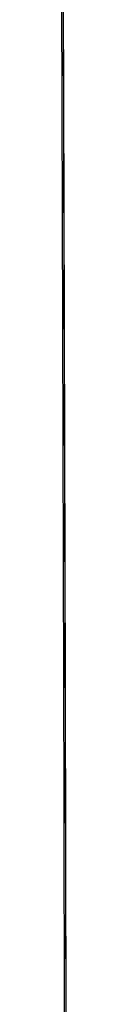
# Model space of a CAD drawing. Header units: metres. Extents: x 209747 to 209830, y 1182430 to 1182564.
# Tile 53 of 256: x 209752.17348 to 209752.17464, y 1182475.45118 to 1182475.66118. Entities that reach past the tile are written whole.
import ezdxf

# ---------------------------------------------------------------- set-up
doc = ezdxf.new("R2010")
doc.units = ezdxf.units.M
doc.header["$MEASUREMENT"] = 0
doc.linetypes.add('DGN Style 2', pattern=[15.036391, 9.021834, -6.014556])
doc.layers.get('0').update_dxf_attribs({"color": 254})

# ---------------------------------------------------------------- blocks, each defined once
blk = doc.blocks.new('*U2')
at = {"color": 3, "linetype": 'Continuous'}
for p, q in [((1.27619, -23.33761), (1.27645, -23.43942)), ((1.27645, -23.43942), (1.27672, -23.54122)), ((1.27672, -23.54122), (1.27699, -23.64302))]:
    blk.add_line(p, q, dxfattribs=at)
blk = doc.blocks.new('*U3')
at = {"color": 3, "linetype": 'Continuous'}
for p, q in [((1.27629, -23.37629), (1.27654, -23.47609)), ((1.27654, -23.47609), (1.27682, -23.57591)), ((1.27682, -23.57591), (1.27708, -23.67572))]:
    blk.add_line(p, q, dxfattribs=at)
blk = doc.blocks.new('*U4')
at = {"color": 3, "linetype": 'Continuous'}
for p, q in [((1.27621, -23.34296), (1.27645, -23.44334)), ((1.27645, -23.44334), (1.27672, -23.54377)), ((1.27672, -23.54377), (1.277, -23.64419))]:
    blk.add_line(p, q, dxfattribs=at)
blk = doc.blocks.new('*U5')
at = {"color": 3, "linetype": 'Continuous'}
for p, q in [((1.27623, -23.35275), (1.27648, -23.45179)), ((1.27648, -23.45179), (1.27674, -23.55079)), ((1.27674, -23.55079), (1.27701, -23.64974))]:
    blk.add_line(p, q, dxfattribs=at)
blk = doc.blocks.new('*U6')
at = {"color": 3, "linetype": 'Continuous'}
for p, q in [((1.27615, -23.31826), (1.27639, -23.41753)), ((1.27639, -23.41753), (1.27665, -23.51676)), ((1.27665, -23.51676), (1.27692, -23.61599))]:
    blk.add_line(p, q, dxfattribs=at)
blk = doc.blocks.new('*U7')
at = {"color": 3, "linetype": 'Continuous'}
for p, q in [((1.27622, -23.34764), (1.27647, -23.44681)), ((1.27647, -23.44681), (1.27673, -23.54593)), ((1.27673, -23.54593), (1.277, -23.64502))]:
    blk.add_line(p, q, dxfattribs=at)
blk = doc.blocks.new('*U8')
at = {"color": 3, "linetype": 'Continuous'}
for p, q in [((1.27617, -23.32945), (1.27642, -23.42872)), ((1.27642, -23.42872), (1.27668, -23.52794)), ((1.27668, -23.52794), (1.27695, -23.62715))]:
    blk.add_line(p, q, dxfattribs=at)
blk = doc.blocks.new('*U9')
at = {"color": 3, "linetype": 'Continuous'}
for p, q in [((1.27591, -23.36304), (1.27618, -23.46483)), ((1.27618, -23.46483), (1.27643, -23.56661)), ((1.27643, -23.56661), (1.27666, -23.66839))]:
    blk.add_line(p, q, dxfattribs=at)
blk = doc.blocks.new('ATTEMP')
at = {"color": 3, "linetype": 'Continuous'}
for name in ['*U9', '*U8', '*U7', '*U6', '*U4', '*U5', '*U2', '*U3']:
    blk.add_blockref(name, (-10.48, 0), dxfattribs=at)

msp = doc.modelspace()

# ---------------------------------------------------------------- block references
at = {"color": 1, "linetype": 'DGN Style 2'}
msp.add_blockref('ATTEMP', (209761.37756, 1182499.06107), dxfattribs=at)

doc.saveas('drawing.dxf')
